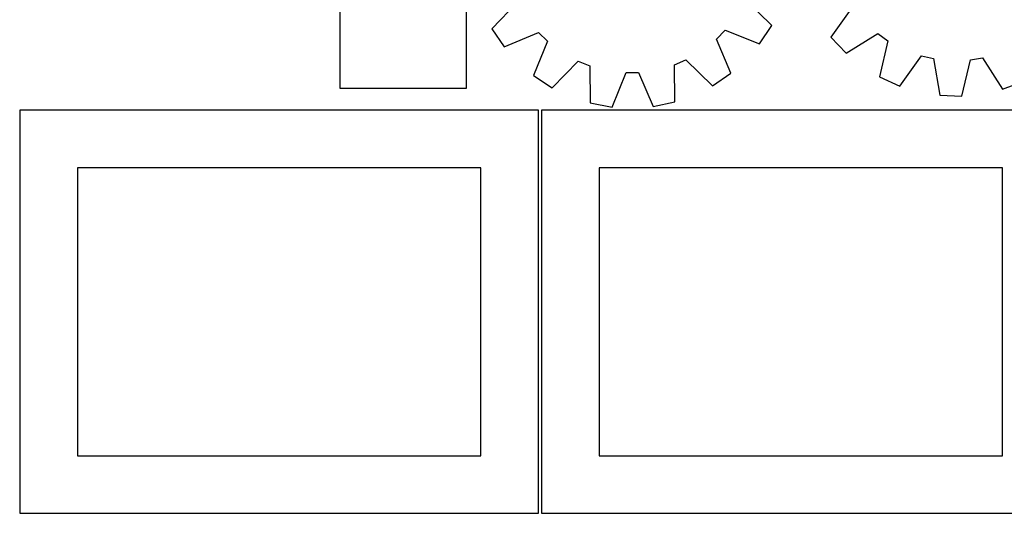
# Model space of a CAD drawing. Header units: millimetres. Extents: x 7 to 1243, y 7 to 1510.
# Tile 1 of 25: x 7 to 519, y 7 to 264. Entities that reach past the tile are written whole.
import ezdxf

# ---------------------------------------------------------------- set-up
doc = ezdxf.new("R2010")
doc.units = ezdxf.units.MM
doc.layers.add('CUT', color=7, linetype='CONTINUOUS', true_color=0x000000)

msp = doc.modelspace()

# ---------------------------------------------------------------- linework, layer by layer
at = {"layer": 'CUT'}
for p, q in [((173.149504, 336.103792), (173.149504, 228.103792)), ((239.149504, 228.103792), (239.149504, 336.103792)), ((265.667396, 272.911929), (252.176029, 259.004182)), ((397.932349, 260.716499), (384.11798, 274.303464)), ((439.93662, 270.475714), (428.738326, 254.663041)), ((252.176029, 259.004182), (258.697472, 249.488077)), ((258.697472, 249.488077), (276.536721, 257.051384)), ((276.536721, 257.051384), (281.136391, 252.558531)), ((369.131404, 253.59228), (373.624257, 258.19195)), ((373.624257, 258.19195), (391.636263, 251.049816)), ((391.636263, 251.049816), (397.932349, 260.716499)), ((436.642322, 246.259928), (453.110254, 256.470198)), ((453.110254, 256.470198), (458.344673, 252.736093)), ((281.136391, 252.558531), (273.994258, 234.546525)), ((376.694711, 235.753031), (369.131404, 253.59228)), ((428.738326, 254.663041), (436.642322, 246.259928)), ((458.344673, 252.736093), (454.050047, 233.841686)), ((283.660941, 228.250438), (297.247905, 242.064808)), ((297.247905, 242.064808), (303.216786, 239.674171)), ((347.359787, 240.192754), (353.270859, 242.722955)), ((353.270859, 242.722955), (367.178606, 229.231588)), ((464.568119, 229.10295), (475.875203, 244.838015)), ((475.875203, 244.838015), (482.140156, 243.391277)), ((482.140156, 243.391277), (485.403015, 224.291639)), ((496.933883, 223.93871), (501.358718, 242.803048)), ((501.358718, 242.803048), (507.700423, 243.86393)), ((507.700423, 243.86393), (518.024026, 227.466807)), ((303.216786, 239.674171), (303.511212, 220.300071)), ((314.85147, 218.182525), (322.117659, 236.144845)), ((322.117659, 236.144845), (328.547043, 236.220376)), ((328.547043, 236.220376), (336.233204, 218.433714)), ((347.520586, 220.817085), (347.359787, 240.192754)), ((367.178606, 229.231588), (376.694711, 235.753031)), ((273.994258, 234.546525), (283.660941, 228.250438)), ((454.050047, 233.841686), (464.568119, 229.10295)), ((518.024026, 227.466807), (528.812219, 231.553415)), ((173.149504, 228.103792), (239.149504, 228.103792)), ((336.233204, 218.433714), (347.520586, 220.817085)), ((485.403015, 224.291639), (496.933883, 223.93871)), ((276.520965, 216.521027), (6.520965, 216.521027)), ((6.520965, 216.521027), (6.520965, 6.521027)), ((276.520965, 6.521027), (276.520965, 216.521027)), ((548.0419, 216.521027), (278.0419, 216.521027)), ((278.0419, 216.521027), (278.0419, 6.521027)), ((303.511212, 220.300071), (314.85147, 218.182525)), ((246.520965, 186.521027), (36.520965, 186.521027)), ((36.520965, 186.521027), (36.520965, 36.521027)), ((246.520965, 36.521027), (246.520965, 186.521027)), ((518.0419, 186.521027), (308.0419, 186.521027)), ((308.0419, 186.521027), (308.0419, 36.521027)), ((518.0419, 36.521027), (518.0419, 186.521027)), ((36.520965, 36.521027), (246.520965, 36.521027)), ((308.0419, 36.521027), (518.0419, 36.521027)), ((6.520965, 6.521027), (276.520965, 6.521027)), ((278.0419, 6.521027), (548.0419, 6.521027))]:
    msp.add_line(p, q, dxfattribs=at)

doc.saveas('drawing.dxf')
